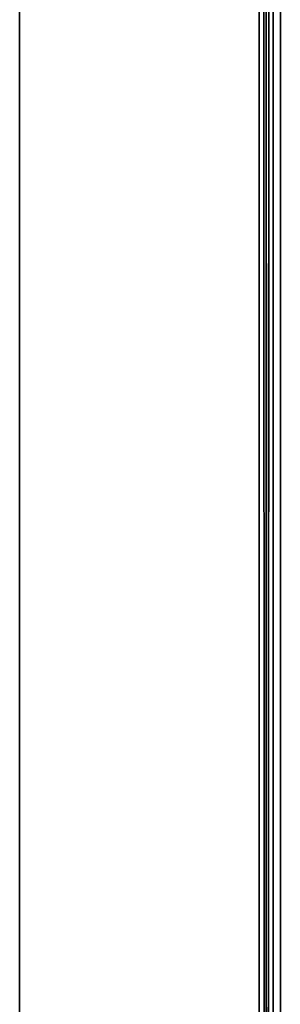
# Model space of a CAD drawing. Extents: x -300 to 306, y -600 to 600.
# Tile 6 of 33: x -300 to -282, y -257 to -188. Entities that reach past the tile are written whole.
import ezdxf

# ---------------------------------------------------------------- set-up
doc = ezdxf.new("R2010")
doc.units = 0
doc.header["$MEASUREMENT"] = 0

msp = doc.modelspace()

# ---------------------------------------------------------------- linework, layer by layer
for points in [[(-283, 599.5, 29.5), (-282.5, -600, 30), (-282.5, 600, 30)], [(-282.5, -600, -30), (-283, 599.5, -29.5), (-282.5, 600, -30)], [(-283, 600, -30), (-283, 600, 30), (-283, -600, -30)], [(-283, -600, -30), (-283, 600, 30), (-283, -600, 30)], [(-282.5, -600, -30), (-282.5, 600, -30), (-282, 506, -30)], [(-283, -599.5, 29.5), (-283, 599.5, 29.5), (-283, -599.5, -29.5)], [(-283, -599.5, -29.5), (-283, 599.5, 29.5), (-283, 599.5, -29.5)], [(-283, -599.5, 29.5), (-282.5, -600, 30), (-283, 599.5, 29.5)], [(-283, -599.5, -29.5), (-283, 599.5, -29.5), (-282.5, -600, -30)], [(-300, 591, -30), (-300, -591, -30), (-300, 591, 30)], [(-300, 591, 30), (-300, -591, -30), (-300, -591, 30)], [(-282.5, -600, -30), (-282, 506, -30), (-282, -506, -30)], [(-282, 506, -20), (-282, -506, -20), (-282, 506, -30)], [(-282, 506, -30), (-282, -506, -20), (-282, -506, -30)], [(-281.5, -505.5, -21), (-281.5, 505.5, -21), (-281.5, -505.5, -30)], [(-281.5, -505.5, -30), (-281.5, 505.5, -21), (-281.5, 505.5, -30)]]:
    msp.add_3dface(points)

doc.saveas('drawing.dxf')
